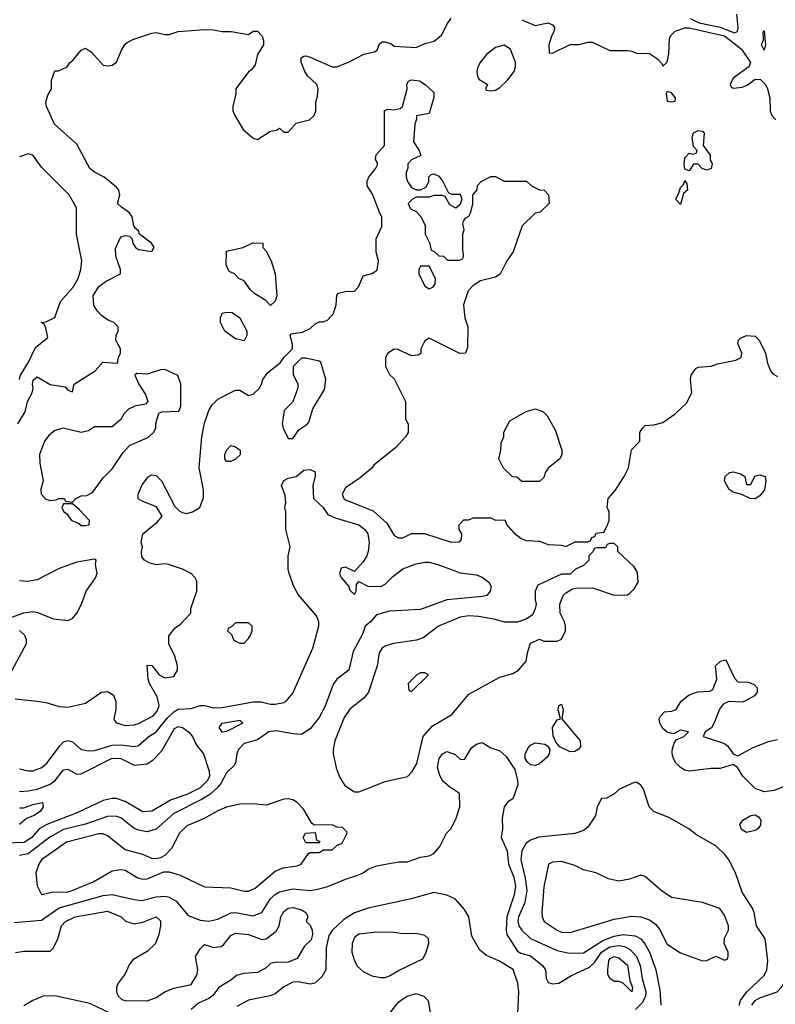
# Model space of a CAD drawing. Header units: inches. Extents: x 2348341 to 2479810, y 460419 to 613669.
# Tile 19 of 256: x 2387391 to 2390821, y 473793 to 478265. Entities that reach past the tile are written whole.
import ezdxf

# ---------------------------------------------------------------- set-up
doc = ezdxf.new("R2010")
doc.units = ezdxf.units.IN
doc.header["$MEASUREMENT"] = 0
doc.layers.add('C3487', color=7, linetype='Continuous')
doc.layers.add('C3497', color=7, linetype='Continuous')

msp = doc.modelspace()

# ---------------------------------------------------------------- linework, layer by layer
at = {"layer": 'C3487', "color": 2}
for points, elevation in [([(2387382.4, 476430), (2387416.2, 476483.8), (2387426.2, 476530), (2387447.6, 476570), (2387452.7, 476590), (2387449.6, 476610), (2387452.7, 476627.3), (2387470, 476642.8), (2387528.6, 476608.6), (2387597.3, 476597.3), (2387610, 476582), (2387630, 476574), (2387638, 476610), (2387733.2, 476670), (2387768, 476710), (2387834.6, 476705.4), (2387839, 476730), (2387849, 476750), (2387848.7, 476770), (2387828, 476810), (2387828.7, 476830), (2387838, 476850), (2387838, 476870), (2387818, 476890), (2387790, 476901.2), (2387761.6, 476921.6), (2387742, 476942), (2387727.2, 476967.2), (2387725.1, 477010), (2387750, 477053.4), (2387783, 477077), (2387848.7, 477110), (2387848.7, 477130), (2387828, 477190), (2387825.6, 477225.6), (2387850, 477278), (2387870, 477284.7), (2387890, 477282), (2387902, 477270), (2387904.7, 477250), (2387916, 477230), (2387930, 477220.7), (2387990, 477212), (2388002, 477230), (2387988.7, 477250), (2387935.3, 477290), (2387930, 477306), (2387916.4, 477316.4), (2387908.4, 477328.4), (2387902, 477370), (2387890, 477388), (2387852.7, 477412.7), (2387835.3, 477430), (2387845.2, 477470), (2387841.2, 477490), (2387830, 477504), (2387774, 477550), (2387730, 477572), (2387710, 477589.3), (2387650, 477699), (2387549.2, 477790), (2387512.7, 477870), (2387509, 477890), (2387518, 477922), (2387535.3, 477950), (2387535.3, 477990), (2387550, 478032), (2387567.3, 478032.7), (2387606, 478050), (2387618, 478070), (2387630, 478078), (2387670, 478126), (2387690, 478134.8), (2387717.6, 478117.6), (2387770, 478058), (2387790, 478054.8), (2387810, 478058.8), (2387830, 478071.3), (2387853.3, 478126.7), (2387868, 478152), (2387878.7, 478161.3), (2387905.1, 478174.9), (2387990, 478204), (2388010, 478206.8), (2388050, 478197.3), (2388070, 478197.3), (2388110, 478210.5), (2388230, 478220.5), (2388270, 478219.1), (2388310, 478210.8), (2388351, 478211), (2388430, 478198), (2388450, 478212), (2388470, 478212), (2388491.3, 478190), (2388498, 478170), (2388498, 478150), (2388470, 478106), (2388459.8, 478060.2), (2388442.8, 478037.2), (2388430, 478028), (2388372, 477950), (2388372, 477930), (2388358, 477870), (2388358, 477850), (2388366.8, 477830), (2388405.8, 477765.8), (2388450, 477726), (2388470, 477721), (2388530, 477758), (2388556.4, 477763.6), (2388570, 477771.3), (2388590, 477754), (2388610, 477754), (2388646, 477794), (2388706, 477810), (2388728, 477830), (2388735.3, 477850), (2388735.3, 477890), (2388743.1, 477916.9), (2388745.2, 477950), (2388739.3, 477970), (2388697.2, 478010), (2388685.2, 478030), (2388668.9, 478071.1), (2388669, 478091), (2388681.2, 478098.8), (2388690, 478101), (2388710, 478094.8), (2388810, 478051), (2388830, 478050.8), (2388886.8, 478073.2), (2388952.3, 478107.7), (2389001.2, 478118.8), (2389013.2, 478126.8), (2389024.7, 478155.3), (2389036.4, 478163.6), (2389050, 478164.7), (2389076, 478156), (2389090, 478144.7), (2389190, 478138), (2389230, 478156), (2389272.3, 478167.7), (2389306, 478194), (2389332.5, 478247.5), (2389350, 478271.3)], 106), ([(2389670, 478264.7), (2389730, 478238.8), (2389790, 478251), (2389810, 478242), (2389818, 478230), (2389816, 478210), (2389804.7, 478190), (2389792, 478150), (2389794, 478114), (2389810, 478112), (2389890, 478152), (2389930, 478152), (2389970, 478162), (2389990, 478162), (2390000, 478157.3)], 106), ([(2387370, 475181), (2387470.6, 475170.6), (2387510, 475164), (2387570, 475144.9), (2387610, 475143), (2387690, 475160.7), (2387762, 475210), (2387790, 475214), (2387816.4, 475196.4), (2387827.3, 475170), (2387826.8, 475130), (2387818, 475090), (2387822, 475082), (2387831.1, 475071.1), (2387870, 475058.8), (2387910, 475063), (2387930, 475068.4), (2387996.8, 475103.2), (2388014.9, 475125.1), (2388024.2, 475150), (2388015.4, 475190), (2387979.7, 475250), (2387974, 475270), (2387970, 475334), (2387990, 475332), (2388024.7, 475290), (2388050, 475276), (2388090, 475282), (2388108, 475310), (2388108, 475330), (2388094.6, 475374.6), (2388068, 475430), (2388067.3, 475467.3), (2388096.4, 475503.6), (2388120.4, 475519.6), (2388168, 475570), (2388168, 475590), (2388195.3, 475670), (2388194.6, 475714.6), (2388188, 475730), (2388168.9, 475748.9), (2388130, 475768.7), (2388066, 475790), (2388050, 475793.2), (2388010, 475789), (2387978, 475798), (2387958, 475810), (2387945.6, 475825.6), (2387944, 475850), (2387949, 475870), (2387942, 475890), (2387949.2, 475930), (2388016, 475984), (2388038, 476010), (2388012, 476052), (2387950, 476076), (2387929.4, 476089.4), (2387929.2, 476110), (2387947.5, 476152.5), (2387975.3, 476190), (2387990, 476197.3), (2388010, 476194), (2388034.8, 476170), (2388094.4, 476054.4), (2388114.4, 476034.4), (2388130, 476026), (2388150, 476022.8), (2388175.3, 476030), (2388208.7, 476050), (2388225.6, 476094.4), (2388226, 476130), (2388206, 476230), (2388217, 476370), (2388230, 476432), (2388249.5, 476490.5), (2388264.8, 476515.2), (2388290, 476541), (2388370, 476582), (2388390, 476582), (2388430, 476558), (2388450, 476564), (2388477.2, 476590), (2388489.2, 476610), (2388494, 476630), (2388518, 476662), (2388573.2, 476706.8), (2388589.3, 476730.7), (2388628.7, 476770), (2388628.7, 476790), (2388618, 476830), (2388622, 476838), (2388674.6, 476845.4), (2388710, 476862), (2388730, 476882), (2388750, 476892), (2388770, 476892), (2388790, 476902), (2388815.3, 476930), (2388828, 476970), (2388830, 477014), (2388838, 477022), (2388869, 477031), (2388910, 477032), (2388928.9, 477051.1), (2388950, 477102), (2388990, 477111.3), (2389013.6, 477126.4), (2389019, 477170), (2389009.3, 477209.3), (2389008.7, 477270), (2389034.6, 477325.4), (2389035.3, 477370), (2389025.6, 477385.6), (2388992.9, 477472.9), (2388968.7, 477510), (2388968.9, 477531.1), (2388975.3, 477550), (2389008, 477590), (2389014.6, 477605.4), (2389014.6, 477614.6), (2389006, 477630), (2389008.4, 477651.6), (2389047.3, 477692.7), (2389047.3, 477852.7), (2389062, 477858), (2389090, 477856), (2389118, 477862), (2389128, 477870), (2389149, 477950), (2389148, 477972), (2389155.3, 477984.7), (2389170, 477990.8), (2389206.4, 477986.4), (2389232, 477970), (2389270, 477934), (2389271.1, 477911.1), (2389250, 477838), (2389192.7, 477827.3), (2389192.7, 477812.7), (2389184.7, 477790), (2389178.8, 477710), (2389204.7, 477670), (2389212, 477648), (2389170, 477628), (2389152, 477610), (2389152, 477590), (2389144.7, 477570), (2389144.7, 477550), (2389151.3, 477530), (2389170, 477502), (2389190, 477492), (2389210, 477492), (2389235.3, 477504.7), (2389248, 477530), (2389248.4, 477551.6), (2389258, 477562), (2389270, 477564.7), (2389293.7, 477553.7), (2389311.3, 477530), (2389338, 477478), (2389352.7, 477472.7), (2389390, 477472), (2389398, 477450), (2389390, 477426), (2389370, 477408), (2389343.1, 477423.1), (2389322, 477462), (2389310, 477466), (2389270, 477466), (2389250, 477458), (2389190, 477458), (2389174, 477450), (2389154, 477430), (2389165.4, 477405.4), (2389190, 477394), (2389211.1, 477371.1), (2389232, 477330), (2389232, 477290), (2389251.6, 477251.6), (2389258, 477218), (2389270, 477214), (2389292.7, 477192.7), (2389314, 477190), (2389332.7, 477172.7), (2389387.3, 477172.7), (2389402, 477178), (2389406, 477190), (2389402, 477222), (2389402, 477290), (2389408, 477310), (2389402, 477338), (2389406, 477350), (2389415.3, 477364.7), (2389430, 477372), (2389439, 477390), (2389448, 477428), (2389448, 477470), (2389467.3, 477492.7), (2389468.4, 477511.6), (2389486, 477530), (2389530, 477552), (2389550, 477552), (2389590, 477532), (2389692, 477532), (2389714, 477510), (2389750, 477492), (2389771.1, 477491.1), (2389791.3, 477470), (2389794, 477430), (2389754, 477390), (2389730, 477386), (2389671.6, 477328.4), (2389631.3, 477210), (2389602, 477170), (2389571.1, 477108.9), (2389550, 477095.3), (2389482, 477078), (2389450, 477058), (2389426.4, 477033.6), (2389406, 476970), (2389411, 476910), (2389424.7, 476870), (2389423.6, 476776.4), (2389414, 476750), (2389388.4, 476748.4), (2389250, 476818), (2389230, 476806), (2389212, 476770), (2389212, 476748), (2389199.6, 476740.4), (2389170, 476738), (2389107.3, 476767.3), (2389090, 476768), (2389062, 476750), (2389052, 476730), (2389052, 476690), (2389070, 476654), (2389090, 476634), (2389142, 476530), (2389142, 476450), (2389154, 476430), (2389154, 476390), (2389142, 476370), (2389098, 476322), (2388998, 476242), (2388991.3, 476230), (2388936.1, 476183.9), (2388870, 476139.3), (2388854.8, 476110), (2388862.8, 476090), (2388870, 476084), (2388994.9, 476034.9), (2389058, 475978), (2389090, 475922), (2389110, 475911.3), (2389130, 475912), (2389170, 475931.3), (2389228.4, 475931.6), (2389350, 475892), (2389387.3, 475892.7), (2389396.4, 475903.6), (2389398, 475930), (2389386, 475950), (2389386, 475970), (2389407.3, 475992.7), (2389430, 475994), (2389450, 476002), (2389530, 476002), (2389550, 475992), (2389592.7, 475992.7), (2389602, 475970), (2389633.7, 475933.7), (2389667.9, 475907.9), (2389690, 475898.8), (2389750, 475896), (2389790, 475881), (2389850, 475878), (2389870, 475872), (2389912.7, 475892.7), (2389970, 475894), (2389982, 475898), (2389987.3, 475912.7), (2390000, 475917.3)], 102), ([(2387389.6, 476630), (2387395.1, 476650), (2387431.5, 476710), (2387463.3, 476776.7), (2387518, 476822), (2387510, 476866), (2387502, 476882), (2387488, 476890), (2387510, 476892), (2387550, 476912), (2387575.5, 476984.5), (2387633.2, 477050), (2387656, 477090), (2387669, 477130), (2387672.7, 477170), (2387649, 477290), (2387648.7, 477410), (2387615.3, 477470), (2387490, 477595.3), (2387450, 477649), (2387430, 477655.3), (2387390, 477641.2)], 110), ([(2387390, 474862), (2387430, 474853.4), (2387450, 474854), (2387491.3, 474868.7), (2387515.1, 474890), (2387572.5, 474967.5), (2387590, 474984.7), (2387610, 474991), (2387630, 474984.7), (2387670.5, 474950.5), (2387704.1, 474944.1), (2387730, 474946.4), (2387810, 474970.4), (2387850, 474972.2), (2387910, 474963.8), (2387930, 474968), (2387977.2, 475010), (2388010, 475030.5), (2388063.7, 475096.3), (2388090, 475121.6), (2388110, 475133.4), (2388170, 475136.3), (2388210.6, 475150.6), (2388230, 475150.7), (2388270, 475139.1), (2388310, 475141.6), (2388450, 475166.8), (2388486.4, 475166.4), (2388530, 475156), (2388550, 475156), (2388590, 475163.8), (2388601.2, 475170), (2388630, 475206.8), (2388721.2, 475410), (2388748.4, 475511.6), (2388748.7, 475530), (2388738, 475558), (2388654.6, 475654.6), (2388635.3, 475690), (2388614, 475750), (2388609.2, 475770), (2388609.2, 475830), (2388619, 475870), (2388599, 475950), (2388599, 476030), (2388594, 476050), (2388599, 476070), (2388596.4, 476103.6), (2388579, 476150), (2388590, 476172), (2388610, 476182), (2388646, 476190), (2388680.4, 476219.6), (2388710, 476222), (2388731.6, 476211.6), (2388732.7, 476192.7), (2388721, 476150), (2388724.7, 476090), (2388767.7, 476050), (2388790, 476017.3), (2388822.4, 476002.4), (2388930, 475970.4), (2388957.3, 475950), (2388970.5, 475930), (2388977.1, 475890), (2388973, 475850), (2388967.3, 475830), (2388950, 475802), (2388910, 475758), (2388870, 475779), (2388850, 475773.2), (2388842, 475750), (2388850, 475731.3), (2388884.7, 475690), (2388890, 475674), (2388910, 475654), (2388918, 475670), (2388920.4, 475699.6), (2388930, 475714), (2388971.6, 475691.6), (2389030, 475691.3), (2389050, 475701), (2389083.9, 475736.1), (2389130, 475770.6), (2389190, 475793), (2389230, 475800.5), (2389250, 475800.5), (2389289.3, 475790.7), (2389390, 475753), (2389463.4, 475743.4), (2389490, 475733.4), (2389521, 475710), (2389531, 475690), (2389526.8, 475670), (2389511, 475650), (2389490, 475644.5), (2389330.4, 475629.6), (2389210, 475586), (2389070, 475579.3), (2389010, 475561.2), (2388984, 475530), (2388959.1, 475510), (2388946.4, 475473.6), (2388904.5, 475395.5), (2388884.7, 475310), (2388830.9, 475269.1), (2388814.4, 475245.6), (2388776.1, 475143.9), (2388750, 475095.3), (2388710, 475044), (2388670, 475019), (2388630, 475021.2), (2388554.8, 475034.8), (2388522, 475030), (2388470, 474994), (2388410, 474977.2), (2388384, 474950), (2388376.3, 474930), (2388370.5, 474889.5), (2388363.5, 474876.5), (2388330, 474844), (2388303.6, 474796.4), (2388285.5, 474774.5), (2388253.5, 474746.5), (2388216.7, 474723.3), (2388090, 474659.6), (2388010, 474589.3), (2387970, 474577), (2387930, 474583.7), (2387910, 474592.3), (2387850, 474639.5), (2387827.7, 474647.7), (2387790, 474646), (2387690, 474611.3), (2387590, 474586.9), (2387528.1, 474551.9), (2387430, 474476.9), (2387390, 474469.5)], 98), ([(2390000, 475862.7), (2389998, 475862), (2389992.7, 475847.3), (2389974, 475830), (2389974, 475810), (2389950, 475786), (2389914, 475770), (2389890, 475746), (2389850, 475746), (2389742.8, 475697.2), (2389731.3, 475670), (2389731.3, 475630), (2389736, 475610), (2389731.1, 475588.9), (2389718, 475562), (2389690, 475542), (2389650, 475528.7), (2389591.1, 475528.9), (2389550, 475541.2), (2389474.2, 475554.2), (2389430, 475557), (2389390, 475552), (2389291.3, 475510), (2389222.5, 475457.5), (2389192.7, 475447.3), (2389088.3, 475431.7), (2389050, 475419.3), (2389036, 475410), (2389022, 475390), (2389013, 475330), (2388974, 475210), (2388954.6, 475185.4), (2388890, 475133.2), (2388863.9, 475096.1), (2388822, 474990), (2388814, 474950), (2388814, 474930), (2388827.5, 474867.5), (2388843.5, 474823.5), (2388866.4, 474786.4), (2388910, 474758), (2388930, 474758), (2388950, 474766), (2389050, 474804.9), (2389151.5, 474828.5), (2389172.7, 474850), (2389193.4, 474886.6), (2389222.4, 475010), (2389263.7, 475056.3), (2389353.2, 475110), (2389430, 475201), (2389570, 475278.8), (2389630, 475296), (2389655.3, 475310), (2389689.1, 475350.9), (2389695.3, 475390), (2389710, 475434), (2389750, 475452), (2389770, 475442), (2389830, 475442), (2389850, 475452), (2389868.7, 475490), (2389869, 475510), (2389864, 475530), (2389844, 475570), (2389842, 475610), (2389858, 475650), (2389870, 475662), (2389900.4, 475679.6), (2389916.4, 475683.6), (2389990, 475684.7), (2390000, 475681.3)], 102), ([(2387350, 475550.3), (2387410, 475570.3), (2387450, 475576.4), (2387472.3, 475572.3), (2387543.7, 475543.7), (2387610, 475535.8), (2387630, 475545.5), (2387649.6, 475570), (2387671.8, 475610), (2387693.2, 475670), (2387735.3, 475730), (2387742, 475750), (2387735.3, 475790), (2387738, 475810), (2387730, 475815.3), (2387650, 475800.9), (2387570, 475772.3), (2387470, 475720.9), (2387426.2, 475713.8), (2387390, 475716.9)], 106), ([(2387390.3, 475490.3), (2387413.4, 475470), (2387420.7, 475450), (2387420.7, 475430), (2387334.8, 475270)], 102), ([(2387390, 474760.4), (2387430, 474763.1), (2387470, 474770.3), (2387530, 474793.7), (2387551.8, 474810), (2387590, 474858), (2387610, 474860.5), (2387650, 474839.1), (2387670, 474840.5), (2387810, 474910.3), (2387850.2, 474910.2), (2387910, 474879.3), (2387970, 474884.9), (2387997, 474903), (2388035.4, 474944.6), (2388093.6, 475046.4), (2388110, 475054.9), (2388130, 475050.4), (2388157.3, 475030), (2388175.5, 475010), (2388193, 474970), (2388224.9, 474930), (2388251.5, 474851.6), (2388251.8, 474830), (2388243.7, 474810), (2388210, 474775.8), (2388150, 474746), (2388078.7, 474721.3), (2387990, 474669.6), (2387950, 474667.6), (2387870, 474714.7), (2387830, 474727.6), (2387810, 474727.6), (2387770, 474718.4), (2387655.3, 474664.7), (2387514, 474610), (2387479.3, 474590), (2387445.5, 474550), (2387411.3, 474528.7), (2387330, 474524.7)], 94), ([(2387365.4, 474165.4), (2387490, 474175.5), (2387570, 474231.7), (2387770, 474287), (2387810, 474292), (2387910, 474268.5), (2387945.1, 474265.1), (2388010, 474282), (2388050, 474284.4), (2388070, 474279.3), (2388100.9, 474260.9), (2388155.9, 474195.9), (2388210, 474175.5), (2388250, 474170.5), (2388290, 474180.5), (2388350, 474208.2), (2388370, 474210.4), (2388450, 474195.5), (2388489.6, 474210.4), (2388527.3, 474270), (2388547, 474290), (2388570, 474303.7), (2388630, 474317), (2388710, 474310.5), (2388744.5, 474315.5), (2388790, 474327.7), (2388870, 474362), (2388921.5, 474378.5), (2388950, 474391), (2388972.5, 474407.5), (2389010, 474422.8), (2389110, 474441), (2389150, 474441), (2389210, 474461), (2389250, 474466.8), (2389270, 474478), (2389298, 474510), (2389328, 474570), (2389348, 474590), (2389370, 474634), (2389388.7, 474690), (2389388, 474750), (2389341.2, 474781.2), (2389310, 474808.7), (2389296.2, 474836.2), (2389287.3, 474870), (2389295.1, 474910), (2389309.6, 474930.4), (2389330, 474940.7), (2389368, 474928), (2389390, 474906), (2389410, 474904.7), (2389442, 474958), (2389464.7, 474975.3), (2389490, 474982), (2389530, 474958), (2389570, 474944.7), (2389598.5, 474918.5), (2389638.8, 474858.8), (2389651, 474810), (2389651.3, 474790), (2389630, 474726), (2389607.1, 474712.9), (2389590.6, 474689.4), (2389581.5, 474638.5), (2389582.3, 474590), (2389576.5, 474550), (2389603.2, 474490), (2389609.3, 474429.3), (2389634.2, 474370), (2389640.7, 474330), (2389634.7, 474290), (2389602.4, 474190), (2389598.9, 474130), (2389602, 474110), (2389650, 474034.8), (2389665.8, 474025.8), (2389710, 474013), (2389764, 473970), (2389777.3, 473950), (2389781, 473910), (2389790, 473892), (2389810, 473886), (2389838, 473890), (2389895.9, 473924.1), (2389978, 473962), (2389998.8, 473981.2), (2390000, 473983)], 98), ([(2387390, 474686), (2387410, 474686), (2387450, 474700.7), (2387494, 474710), (2387498, 474690), (2387484.7, 474670), (2387456, 474650), (2387422.5, 474637.5), (2387390, 474609.4)], 90), ([(2390000, 474643), (2389970, 474598), (2389950, 474582), (2389910.9, 474569.1), (2389748, 474552), (2389710, 474539.3), (2389690, 474525.2), (2389670.6, 474490), (2389664.9, 474450), (2389685.8, 474365.8), (2389692.2, 474310), (2389683.7, 474256.3), (2389654.9, 474190), (2389652.7, 474170), (2389657.1, 474150), (2389670.4, 474130), (2389710, 474092.7), (2389830, 474038), (2389885.1, 474025.1), (2389950, 474026.4), (2390000, 474058.5)], 102), ([(2390000, 474391.5), (2389950, 474404), (2389910, 474424), (2389850, 474441.2), (2389810, 474439), (2389791.1, 474428.9), (2389770, 474326), (2389760.7, 474210), (2389762.8, 474190), (2389771, 474170), (2389831.3, 474130), (2389850, 474120.7), (2389890, 474118.8), (2390000, 474152.7)], 106), ([(2389652.3, 473750), (2389657.2, 473850), (2389652.3, 473890), (2389631.6, 473951.6), (2389565.2, 473990), (2389510, 474014.3), (2389479.2, 474039.2), (2389442.7, 474102.7), (2389429.6, 474190), (2389410, 474223.7), (2389368.7, 474270), (2389330, 474289), (2389270, 474300.9), (2389168.4, 474271.6), (2388972, 474230), (2388910, 474209.3), (2388862, 474178), (2388810, 474129), (2388794.6, 474105.4), (2388782.4, 474050), (2388781, 473950), (2388762, 473918), (2388730.9, 473889.1), (2388710, 473885.2), (2388655.5, 473895.5), (2388630, 473893.2), (2388590, 473872.7), (2388550, 473841.2), (2388527.7, 473832.3), (2388430, 473812.7), (2388377.1, 473782.9)], 98), ([(2387371.5, 474028.5), (2387410, 474035.3), (2387530, 474034), (2387543.7, 474050), (2387564.5, 474090), (2387581.2, 474150), (2387599, 474170), (2387642, 474190), (2387790, 474216.3), (2387852, 474190), (2387871.1, 474171.1), (2387910, 474158), (2387950, 474166), (2388010.5, 474190.5), (2388030, 474172), (2388030.7, 474150), (2388022.8, 474110), (2388006.8, 474070), (2387970, 474032.7), (2387904.9, 473995.1), (2387887.8, 473972.2), (2387869, 473931), (2387837.3, 473890), (2387830.6, 473870), (2387830.6, 473850), (2387837.3, 473830), (2387854.6, 473814.6), (2387870.4, 473810.4), (2387970, 473808.4), (2388010, 473823.8), (2388050, 473850.4), (2388090, 473866.4), (2388170, 473882.8), (2388194.7, 473925.3), (2388199.5, 473950), (2388189, 474010), (2388210, 474044.7), (2388230, 474064.7), (2388270, 474051), (2388304.7, 474055.3), (2388316.5, 474063.5), (2388350, 474106), (2388370, 474116.3), (2388430, 474110.4), (2388490, 474087.3), (2388510, 474090.8), (2388554.5, 474125.5), (2388569.3, 474150), (2388576, 474190), (2388590, 474214.8), (2388609, 474230), (2388632.8, 474232.8), (2388670, 474222.8), (2388690, 474210.8), (2388698.8, 474190), (2388692, 474170), (2388710, 474152), (2388718.8, 474130), (2388720.7, 474110), (2388713.8, 474086.2), (2388683.4, 474056.6), (2388650, 474001.2), (2388610, 473985.1), (2388550, 473983.7), (2388530, 473978), (2388510, 473959.5), (2388470, 473938.4), (2388407, 473933), (2388375.5, 473924.5), (2388350, 473902.7), (2388294.8, 473870), (2388266.9, 473833.1), (2388250, 473819.5), (2388202.3, 473797.7), (2388170, 473769.5)], 94), ([(2387836.6, 473736.6), (2387710, 473797.4), (2387550, 473832.4), (2387498, 473830), (2387450.8, 473810), (2387410, 473786)], 94), ([(2389070, 473751), (2389110, 473802.8), (2389130, 473818.8), (2389150, 473830.7), (2389190, 473842), (2389226, 473830), (2389244.9, 473810), (2389256.8, 473736.8)], 98)]:
    msp.add_lwpolyline(points, dxfattribs=dict(at, elevation=elevation))
for points, elevation in [([(2389590, 478149), (2389550, 478138), (2389510, 478106.6), (2389481.6, 478070), (2389470.5, 478050), (2389466, 478030), (2389468.3, 478008.3), (2389474.8, 477994.8), (2389514, 477970), (2389504.7, 477950), (2389510, 477944.7), (2389530, 477942), (2389550, 477944.7), (2389570, 477956), (2389605.2, 477990), (2389635.1, 478030), (2389641.2, 478050), (2389641.2, 478070), (2389619, 478130)], 106), ([(2388530, 476966), (2388508, 476990), (2388459, 477019), (2388438, 477038), (2388410, 477078), (2388386, 477090), (2388366, 477110), (2388341.2, 477121.2), (2388328.4, 477151.6), (2388330, 477214), (2388406, 477230), (2388448.9, 477251.1), (2388494, 477250), (2388494, 477230), (2388510, 477214), (2388532, 477170), (2388551.3, 477110), (2388558, 477010), (2388550, 476986)], 102), ([(2389250, 477146), (2389210, 477146), (2389202, 477130), (2389202, 477110), (2389230, 477054), (2389250, 477042), (2389266, 477050), (2389276.4, 477063.6), (2389278, 477090)], 102), ([(2388410, 476806), (2388370, 476815.3), (2388322, 476850), (2388302, 476890), (2388302, 476910), (2388310, 476931.3), (2388330, 476936), (2388354.8, 476934.8), (2388390.9, 476910.9), (2388422, 476850), (2388422, 476830)], 102), ([(2388690, 476728), (2388670, 476728), (2388632, 476690), (2388632.7, 476652.7), (2388654, 476610), (2388652.7, 476592.7), (2388630.9, 476529.1), (2388592, 476490), (2388582.8, 476430), (2388586.8, 476410), (2388610, 476362), (2388630, 476362), (2388658, 476402), (2388694, 476426), (2388703.1, 476436.9), (2388722, 476498), (2388774.5, 476585.5), (2388781.2, 476630), (2388758, 476710), (2388750, 476714)], 102), ([(2388050, 476675.3), (2388030, 476674), (2387970, 476655.3), (2387922, 476658), (2387914, 476650), (2387931.3, 476610), (2387962, 476562), (2387972, 476530), (2387962, 476518), (2387914, 476510), (2387884.5, 476495.5), (2387864.5, 476475.5), (2387850.7, 476449.3), (2387810, 476415.3), (2387730, 476415.3), (2387702.8, 476397.2), (2387670, 476389.2), (2387588.9, 476408.9), (2387550, 476399.3), (2387523.9, 476376.1), (2387504, 476350), (2387480.7, 476290), (2387482, 476250), (2387497.3, 476170), (2387487.5, 476132.5), (2387487.7, 476110), (2387510, 476087.7), (2387530, 476081), (2387556.4, 476083.6), (2387569.1, 476090.9), (2387589.1, 476090.9), (2387594, 476090), (2387598, 476078), (2387630, 476074), (2387646, 476090), (2387670, 476102), (2387696.4, 476103.6), (2387722, 476118), (2387770, 476184.7), (2387810, 476224.7), (2387860.2, 476299.8), (2387889.2, 476330.8), (2387972.9, 476367.1), (2387998, 476390), (2388008.7, 476410), (2388008.9, 476431.1), (2388022, 476478), (2388036.4, 476483.6), (2388113.2, 476486.8), (2388122, 476510), (2388122, 476610), (2388108.4, 476648.4)], 106), ([(2389670, 476168), (2389647.3, 476187.3), (2389628.4, 476188.4), (2389587.3, 476227.3), (2389566, 476270), (2389575.3, 476310), (2389576.4, 476343.6), (2389588, 476370), (2389588.4, 476391.6), (2389616.4, 476443.6), (2389690, 476484.7), (2389730, 476498), (2389765.4, 476485.4), (2389785.4, 476465.4), (2389822, 476402), (2389852, 476310), (2389852, 476290), (2389842, 476270), (2389790, 476228), (2389778, 476210), (2389770, 476186), (2389750, 476168)], 102), ([(2388330, 476258), (2388322, 476270), (2388322, 476290), (2388329, 476310), (2388350, 476331.3), (2388370, 476324.7), (2388391.3, 476310), (2388391.3, 476288.7), (2388370, 476269.2), (2388350, 476259)], 98), ([(2387630, 476066), (2387590, 476066), (2387582, 476050), (2387592, 476030), (2387602.8, 476022.8), (2387626.8, 475990), (2387658, 475978), (2387670, 475967.7), (2387690, 475967.3), (2387706, 475970), (2387708, 475990), (2387660.4, 476040.4)], 106), ([(2388430, 475526), (2388370, 475526), (2388352.7, 475507.3), (2388338, 475502), (2388334, 475490), (2388352.7, 475472.7), (2388362, 475450), (2388370, 475442), (2388390, 475434), (2388410, 475434), (2388430, 475454), (2388438, 475470), (2388446, 475490), (2388446, 475510)], 102), ([(2389230, 475298), (2389210, 475298), (2389194, 475290), (2389154, 475250), (2389158, 475218), (2389170, 475214), (2389246, 475290)], 106), ([(2389890, 474939.3), (2389843.2, 474963.2), (2389824, 474984), (2389812.9, 475012.9), (2389809.2, 475050), (2389830, 475084.7), (2389846, 475090), (2389835.3, 475130), (2389838, 475150), (2389850, 475156), (2389857.3, 475130), (2389851.3, 475090), (2389934.4, 474990), (2389936.5, 474963.5), (2389928.4, 474951.6), (2389910, 474940.9)], 98), ([(2388310, 475029.6), (2388296.2, 475050), (2388310, 475070.3), (2388390, 475084), (2388404, 475070), (2388330, 475032)], 94), ([(2389730, 474878), (2389710, 474881.2), (2389694.5, 474894.5), (2389686, 474910), (2389685.2, 474930), (2389700.5, 474959.5), (2389710, 474970.8), (2389730, 474980.5), (2389774, 474974), (2389787.3, 474967.3), (2389798, 474950), (2389794, 474930), (2389784.7, 474915.3), (2389750, 474886)], 98), ([(2388610, 474727), (2388590, 474724.5), (2388510, 474697.2), (2388450, 474704), (2388390, 474702), (2388330, 474689.2), (2388290, 474672.3), (2388224.7, 474635.3), (2388150, 474603.7), (2388116.3, 474570), (2388079.9, 474500.1), (2388050, 474468.7), (2388030, 474459), (2388010, 474454), (2387990, 474455.3), (2387950, 474473.2), (2387870, 474494), (2387790, 474558), (2387770, 474567), (2387750, 474567.6), (2387604, 474530), (2387490.6, 474450), (2387478, 474430), (2387464.9, 474390), (2387470.7, 474330.7), (2387490, 474292), (2387538, 474302), (2387610, 474304.4), (2387628.7, 474310), (2387724, 474350), (2387810, 474398.8), (2387850, 474404.7), (2387870, 474402), (2387927.1, 474367.1), (2387950, 474361), (2387970, 474362.8), (2388045.2, 474394.8), (2388070, 474394.8), (2388119.9, 474379.9), (2388230, 474327.3), (2388350, 474322), (2388410, 474307.7), (2388430, 474307.3), (2388459.1, 474320.9), (2388550, 474397.3), (2388587.2, 474412.8), (2388650, 474422), (2388668.7, 474430), (2388702, 474478), (2388710, 474482), (2388750, 474482), (2388770, 474494), (2388810, 474494), (2388830, 474514), (2388854.6, 474525.4), (2388878, 474570), (2388876.4, 474576.4), (2388856.4, 474596.4), (2388830, 474598), (2388810, 474608), (2388727.3, 474607.3), (2388716.4, 474616.4), (2388679.1, 474679.1), (2388650, 474709.3), (2388630, 474722)], 102), ([(2388690, 474526), (2388678, 474550), (2388688, 474570), (2388732.7, 474572.7), (2388738, 474538), (2388750, 474534), (2388754, 474530), (2388750, 474526)], 102), ([(2389010, 474120.9), (2388930, 474112), (2388910, 474097.2), (2388900.5, 474070), (2388898, 474030), (2388910, 473991.3), (2388924.4, 473964.4), (2388950, 473942.8), (2388990, 473922.8), (2389030, 473914.8), (2389050, 473914.8), (2389070, 473922.8), (2389110, 473946.8), (2389220.4, 473999.6), (2389234.6, 474025.4), (2389248, 474070), (2389246, 474090), (2389230, 474106), (2389190, 474115.3), (2389130, 474114), (2389090, 474119.3)], 102)]:
    msp.add_lwpolyline(points, close=True, dxfattribs=dict(at, elevation=elevation))
at = {"layer": 'C3497', "color": 2}
for points, elevation in [([(2390434.8, 478270), (2390475.5, 478250), (2390570, 478231.3), (2390635.8, 478204.2), (2390649.5, 478210.5), (2390651.5, 478228.5), (2390646, 478290)], 110), ([(2390000, 478157.3), (2390070, 478124.7), (2390150, 478124.7), (2390170, 478122), (2390190, 478112), (2390250, 478111.3), (2390286.4, 478086.4), (2390305.4, 478065.4), (2390310, 478054), (2390330, 478072), (2390338, 478110), (2390341, 478179), (2390347, 478193), (2390366.8, 478213.2), (2390410, 478228.2), (2390430, 478227.5), (2390590, 478191.6), (2390667.6, 478130), (2390708, 478070), (2390700.7, 478050), (2390630, 477999.5), (2390616.3, 477970), (2390619.6, 477959.6), (2390630, 477954), (2390670, 477958.4), (2390692.7, 477967.3), (2390730, 477994.8), (2390753.7, 477993.7), (2390776, 477970), (2390786, 477950), (2390796, 477910), (2390798, 477850), (2390804.9, 477830), (2390822.8, 477810)], 106), ([(2390000, 475917.3), (2390002, 475918), (2390007.3, 475932.7), (2390042, 475938), (2390056.4, 475963.6), (2390066, 475990), (2390066, 476030), (2390058, 476050), (2390062, 476090), (2390093.6, 476126.4), (2390135.3, 476190), (2390154, 476230), (2390168.4, 476311.6), (2390206, 476350), (2390206, 476390), (2390218, 476410), (2390230, 476422), (2390270, 476424.7), (2390310, 476436), (2390366, 476474), (2390417.5, 476522.5), (2390442, 476570), (2390436, 476630), (2390439.3, 476650), (2390459.3, 476680.7), (2390470, 476686.8), (2390529.4, 476690.6), (2390558.6, 476701.4), (2390642, 476718), (2390666, 476730), (2390668.7, 476750), (2390650, 476794), (2390654, 476810), (2390662, 476818), (2390690, 476830.5), (2390730, 476826.8), (2390746.8, 476810), (2390776, 476750), (2390785.2, 476705.2), (2390798.8, 476670), (2390810, 476656), (2390830, 476644.7)], 102), ([(2390000, 475681.3), (2390090, 475651.3), (2390150, 475652), (2390160.4, 475659.6), (2390180.4, 475679.6), (2390198, 475710), (2390194.6, 475754.6), (2390180.4, 475780.4), (2390106, 475850), (2390106, 475870), (2390090, 475886), (2390070, 475886), (2390058, 475882), (2390050, 475866), (2390010, 475866), (2390000, 475862.7)], 102), ([(2390890, 474794), (2390815.2, 474764.8), (2390770, 474758), (2390730, 474773.2), (2390673.2, 474830), (2390649.1, 474869.1), (2390630, 474882), (2390570, 474863.7), (2390530, 474864.5), (2390430, 474852.3), (2390410, 474856), (2390390, 474869.2), (2390369.6, 474889.6), (2390359.3, 474910), (2390352.7, 474930), (2390352.9, 474947.1), (2390361.2, 474978.8), (2390370, 474994), (2390406, 475010), (2390426, 475030), (2390390, 475038), (2390358, 475022), (2390330, 475029.2), (2390310, 475045.2), (2390296, 475070), (2390294, 475090), (2390299, 475101), (2390318, 475122), (2390350, 475124.7), (2390370, 475132), (2390393.2, 475170), (2390430, 475199.1), (2390467.5, 475212.5), (2390524, 475216), (2390537.2, 475222.8), (2390555.3, 475270), (2390549, 475330), (2390571.3, 475351.3), (2390596.9, 475356.9), (2390634.8, 475274.8), (2390650, 475258), (2390696.9, 475256.9), (2390725.4, 475245.4), (2390738, 475230), (2390738, 475210), (2390726.4, 475193.6), (2390682, 475170), (2390670, 475165.2), (2390610, 475169), (2390583.5, 475156.5), (2390567.1, 475132.9), (2390545.2, 475074.8), (2390530.5, 475049.5), (2390502, 475030), (2390494, 475010), (2390590, 474977.3), (2390605.5, 474965.5), (2390630, 474931.3), (2390650, 474922), (2390720.1, 474959.9), (2390790, 474986), (2390830, 474996)], 98), ([(2390656.8, 473790), (2390663.1, 473810), (2390691.3, 473850), (2390770, 473924), (2390782.9, 473950), (2390787.3, 473990), (2390775.1, 474090), (2390735.1, 474150), (2390725.2, 474210), (2390717.2, 474230), (2390670, 474302), (2390639.3, 474390), (2390610, 474449), (2390592.5, 474472.5), (2390550, 474512.3), (2390462.7, 474562.7), (2390428, 474590), (2390340.2, 474640.2), (2390269.1, 474669.1), (2390248.7, 474690), (2390222, 474770), (2390210, 474788), (2390190, 474802), (2390179.6, 474800.4), (2390110, 474768), (2390090.9, 474749.1), (2390054, 474730), (2390032, 474728), (2390012, 474690), (2390004.7, 474650), (2390000, 474643)], 102), ([(2390000, 474152.7), (2390090, 474180.5), (2390170, 474193), (2390210, 474190.6), (2390250, 474177.3), (2390277.1, 474157.1), (2390294.9, 474134.9), (2390330, 474066.8), (2390390, 474026.8), (2390490, 473991.3), (2390510, 473992), (2390550, 474012), (2390590, 473994), (2390602, 473998), (2390606, 474010), (2390606, 474030), (2390588, 474070), (2390590, 474094), (2390608, 474130), (2390608.7, 474150), (2390590, 474198), (2390568.9, 474228.9), (2390490, 474255.3), (2390350, 474279), (2390302, 474310), (2390230, 474374), (2390210, 474379), (2390158.5, 474361.5), (2390110, 474353.2), (2390063.2, 474363.2), (2390010, 474389), (2390000, 474391.5)], 106), ([(2390000, 474058.5), (2390037.4, 474082.6), (2390090, 474102.6), (2390130, 474110.4), (2390184.4, 474104.4), (2390210.3, 474090.3), (2390228.6, 474068.6), (2390250.4, 474030), (2390278, 473950), (2390296.7, 473856.7), (2390300.4, 473790)], 102), ([(2390000, 473983), (2390031.1, 474030), (2390070, 474053.7), (2390110, 474060.2), (2390135.9, 474055.9), (2390162.3, 474042.3), (2390190.9, 474010.9), (2390207.1, 473970), (2390216.9, 473910), (2390232.9, 473850), (2390232, 473830), (2390218, 473802), (2390186.8, 473770)], 98), ([(2390714.5, 473790), (2390730, 473810.4), (2390750, 473823), (2390829.4, 473850.6), (2390849.3, 473870.7), (2390870, 473902), (2390890, 473912), (2390910, 473911.3), (2390930, 473892), (2390941, 473870), (2390944.7, 473850), (2390942, 473822), (2390978.8, 473690)], 98)]:
    msp.add_lwpolyline(points, dxfattribs=dict(at, elevation=elevation))
for points, elevation in [([(2390770, 478126), (2390758, 478150), (2390767.3, 478172.7), (2390766, 478210), (2390770, 478214), (2390776, 478150)], 106), ([(2390330, 477938), (2390324.7, 477930), (2390330, 477894), (2390350, 477892), (2390366, 477894), (2390368, 477910), (2390350, 477933.2)], 106), ([(2390510, 477582), (2390489.1, 477589.1), (2390470, 477608), (2390450, 477608), (2390430, 477578), (2390410, 477586), (2390406.6, 477610), (2390410, 477638), (2390430, 477658), (2390446, 477654), (2390462, 477658), (2390466, 477670), (2390448.9, 477688.9), (2390444, 477730), (2390449.4, 477750.6), (2390470, 477761), (2390490, 477758), (2390498, 477750), (2390492.7, 477692.7), (2390524.7, 477650), (2390524.7, 477630), (2390534, 477610), (2390530, 477588.7)], 102), ([(2390390, 477426), (2390370, 477446), (2390370, 477454), (2390383.1, 477476.9), (2390390, 477502), (2390404, 477516), (2390410, 477534), (2390419.6, 477519.6), (2390422, 477490), (2390404.7, 477475.3)], 102), ([(2390690, 476154), (2390710, 476154), (2390728.4, 476191.6), (2390750, 476198), (2390774, 476190), (2390778, 476170), (2390771, 476130), (2390750, 476102), (2390730, 476089.2), (2390706, 476090), (2390669.1, 476109.1), (2390630, 476119.3), (2390611.6, 476131.6), (2390589.5, 476170), (2390592.7, 476190), (2390612.1, 476207.9), (2390630.7, 476210.7), (2390662.8, 476202.8), (2390682, 476190)], 98), ([(2390690, 474573.2), (2390667.2, 474587.2), (2390659, 474610), (2390674, 474630), (2390710, 474650.6), (2390730, 474654), (2390744.9, 474644.9), (2390754.8, 474630), (2390752.8, 474607.2), (2390741, 474590), (2390730, 474582.7)], 98), ([(2390170, 473849.5), (2390129.4, 473889.4), (2390110, 473897.2), (2390090, 473897.2), (2390069.2, 473910), (2390061.2, 473930), (2390061.2, 473950), (2390064.5, 473990), (2390070, 474001), (2390090, 474010.4), (2390110, 474004.7), (2390150, 473971.3), (2390160.7, 473900.7), (2390172.7, 473870)], 94)]:
    msp.add_lwpolyline(points, close=True, dxfattribs=dict(at, elevation=elevation))

doc.saveas('drawing.dxf')
